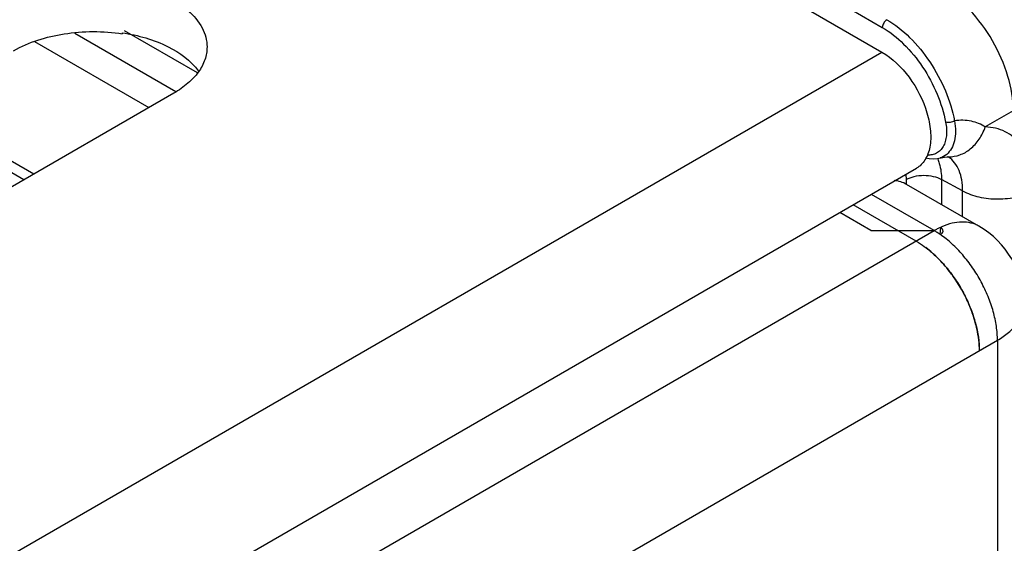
# Model space of a CAD drawing. Header units: inches. Extents: x 0 to 34, y 0 to 22.
# Tile 47 of 145: x 4.546 to 5.123, y 16.508 to 16.815. Entities that reach past the tile are written whole.
import ezdxf

# ---------------------------------------------------------------- set-up
doc = ezdxf.new("R2010")
doc.units = ezdxf.units.IN
doc.header["$LTSCALE"] = 1.87
doc.header["$MEASUREMENT"] = 0
doc.layers.get('0').update_dxf_attribs({"linetype": 'CONTINUOUS'})
doc.layers.add('02___PRT_ALL_AXES', color=7, linetype='CONTINUOUS')
doc.layers.add('03___PRT_ALL_CURVES', color=7, linetype='CONTINUOUS')

msp = doc.modelspace()

# ---------------------------------------------------------------- linework, layer by layer
at = {"color": 7, "linetype": 'CONTINUOUS'}
for p, q in [((3.24872, 17.83664), (5.05131, 16.79585)), ((3.59101, 17.66112), (5.05156, 16.81033)), ((4.55444, 16.80209), (4.62152, 16.76335)), ((4.57798, 16.80702), (4.63737, 16.77273)), ((4.6059, 16.80718), (4.6059, 16.80663)), ((3.55047, 15.92929), (5.05131, 16.79585)), ((4.55397, 16.72435), (4.48547, 16.76391)), ((5.12834, 16.76143), (5.11195, 16.75196)), ((4.5482, 16.72102), (4.4797, 16.76057)), ((5.09038, 16.7345), (5.09046, 16.73449)), ((3.57072, 15.86114), (5.07156, 16.72771)), ((5.06539, 16.72415), (5.06556, 16.72112)), ((5.06556, 16.72112), (5.06556, 16.71835)), ((5.08626, 16.72122), (5.08626, 16.70646)), ((5.09866, 16.71452), (5.08626, 16.72122)), ((5.09866, 16.69929), (5.09866, 16.71452)), ((5.08564, 16.69308), (5.0853, 16.68887))]:
    msp.add_line(p, q, dxfattribs=at)
at = {"color": 3, "linetype": 'CONTINUOUS'}
for p, q in [((4.60704, 16.80861), (4.64972, 16.78397)), ((5.10823, 16.69377), (5.0658, 16.71827)), ((5.08198, 16.69117), (5.04513, 16.71245)), ((5.07137, 16.68505), (5.03452, 16.70632)), ((5.04485, 16.69117), (5.02657, 16.70173)), ((3.46413, 15.75705), (5.08198, 16.69117)), ((5.04485, 16.69117), (5.08198, 16.69117)), ((5.08715, 16.69075), (5.08699, 16.69174)), ((5.08699, 16.69019), (5.08715, 16.69075)), ((3.50125, 15.69275), (5.1191, 16.62687))]:
    msp.add_line(p, q, dxfattribs=at)
at = {"color": 7, "linetype": 'CONTINUOUS'}
for points in [[(5.07692, 16.73388), (5.07897, 16.7334), (5.0815, 16.73321), (5.08393, 16.73342), (5.08539, 16.73377)], [(5.08539, 16.73377), (5.08598, 16.73393), (5.08796, 16.73434), (5.08954, 16.73449), (5.09038, 16.7345)]]:
    msp.add_lwpolyline(points, dxfattribs=at)
for centre, radius, start, end in [((5.06344, 16.72445), 0.02239, 23.06816, 23.72096), ((5.08221, 16.72191), 0.01481, 57.02471, 58.55415)]:
    msp.add_arc(centre, radius, start, end, dxfattribs=at)
at = {"color": 3, "linetype": 'CONTINUOUS'}
for centre, radius, start, end in [((5.10568, 16.65015), 0.04737, 117.49248, 120.02529), ((5.10406, 16.65331), 0.04382, 114.8422, 117.51032), ((5.10293, 16.65573), 0.04116, 113.63526, 114.83621), ((5.08198, 16.64831), 0.0525, 360, 59.9984), ((5.05613, 16.64645), 0.05166, 57.59556, 59.97654), ((5.05411, 16.64329), 0.0554, 55.31021, 57.58285), ((5.03704, 16.62848), 0.06623, 48.40634, 52.86077), ((5.0339, 16.62492), 0.07098, 46.40208, 48.41607), ((5.03228, 16.62323), 0.07332, 45.20736, 46.40212), ((5.01902, 16.61195), 0.09076, 25.84422, 35.17789), ((5.02175, 16.61326), 0.08774, 23.015, 25.85154), ((5.03619, 16.61801), 0.07251, 12.38619, 15.60928)]:
    msp.add_arc(centre, radius, start, end, dxfattribs=at)
at = {"color": 7, "linetype": 'CONTINUOUS'}
for points, knots in [([(5.12834, 16.76143), (5.12834, 16.76825), (5.12579, 16.78264), (5.11688, 16.80288), (5.10384, 16.82076), (5.09267, 16.83021), (5.08676, 16.83365)], [0, 0, 0, 0, 0.237084, 0.499719, 0.762507, 1, 1, 1, 1]), ([(5.05423, 16.81486), (5.05345, 16.81441), (5.05221, 16.813), (5.05158, 16.81123), (5.05156, 16.81033)], [0, 0, 0, 0, 0.499161, 1, 1, 1, 1]), ([(5.05423, 16.81486), (5.0591, 16.81202), (5.06847, 16.80451), (5.08004, 16.79024), (5.08899, 16.77362), (5.09277, 16.76153), (5.0939, 16.75549)], [0, 0, 0, 0, 0.231008, 0.48585, 0.748194, 1, 1, 1, 1]), ([(5.05156, 16.81033), (5.05613, 16.80767), (5.0649, 16.80063), (5.07573, 16.78727), (5.0841, 16.77169), (5.08763, 16.76037), (5.08869, 16.75471)], [0, 0, 0, 0, 0.23099, 0.485809, 0.748152, 1, 1, 1, 1]), ([(4.6059, 16.80718), (4.61516, 16.80579), (4.63169, 16.80122), (4.6461, 16.7909), (4.65052, 16.78473)], [0, 0, 0, 0, 0.552517, 1, 1, 1, 1]), ([(5.05131, 16.79585), (5.05757, 16.79223), (5.06857, 16.78129), (5.07721, 16.76441), (5.08015, 16.75005), (5.07992, 16.74053), (5.07725, 16.73263), (5.07358, 16.72888), (5.07156, 16.72771)], [0, 0, 0, 0, 0.269917, 0.561332, 0.695473, 0.81314, 0.912851, 1, 1, 1, 1]), ([(5.11195, 16.75196), (5.10946, 16.75351), (5.10358, 16.75593), (5.09715, 16.7561), (5.0939, 16.75549)], [0, 0, 0, 0, 0.470388, 1, 1, 1, 1]), ([(5.08869, 16.75471), (5.08917, 16.75213), (5.08947, 16.74829), (5.08861, 16.74352), (5.08742, 16.74056), (5.08569, 16.73817), (5.08344, 16.73646), (5.08077, 16.73552), (5.07886, 16.73544), (5.0779, 16.73551)], [0, 0, 0, 0, 0.306093, 0.440669, 0.562728, 0.674592, 0.780715, 0.887146, 1, 1, 1, 1]), ([(5.0939, 16.75549), (5.0931, 16.75505), (5.09136, 16.75456), (5.08952, 16.75449), (5.08869, 16.75471)], [0, 0, 0, 0, 0.515508, 1, 1, 1, 1]), ([(5.0939, 16.75549), (5.09425, 16.75348), (5.09462, 16.74959), (5.09407, 16.74405), (5.09238, 16.73935), (5.09043, 16.73685), (5.08931, 16.7359)], [0, 0, 0, 0, 0.292814, 0.556718, 0.790511, 1, 1, 1, 1]), ([(5.09038, 16.7345), (5.09263, 16.73445), (5.09729, 16.73524), (5.10356, 16.73891), (5.10868, 16.74466), (5.11104, 16.74941), (5.11195, 16.75196)], [0, 0, 0, 0, 0.228177, 0.467678, 0.724966, 1, 1, 1, 1]), ([(5.14005, 16.71473), (5.14005, 16.71981), (5.13906, 16.72931), (5.13427, 16.74001), (5.12857, 16.74612), (5.12362, 16.7494), (5.11799, 16.75143), (5.11399, 16.75191), (5.11195, 16.75196)], [0, 0, 0, 0, 0.29271, 0.543456, 0.658173, 0.769823, 0.882467, 1, 1, 1, 1]), ([(5.08404, 16.73322), (5.08441, 16.73236), (5.08578, 16.7285), (5.08625, 16.72436), (5.08626, 16.72122)], [0, 0, 0, 0, 0.230953, 1, 1, 1, 1]), ([(5.09866, 16.71452), (5.09868, 16.71666), (5.0984, 16.72075), (5.09685, 16.72641), (5.0942, 16.73107), (5.09168, 16.7334), (5.09032, 16.73429)], [0, 0, 0, 0, 0.288339, 0.547507, 0.781559, 1, 1, 1, 1]), ([(5.06556, 16.72112), (5.06703, 16.72197), (5.07043, 16.72321), (5.07588, 16.72382), (5.08134, 16.72326), (5.08477, 16.72205), (5.08626, 16.72122)], [0, 0, 0, 0, 0.236704, 0.498908, 0.761706, 1, 1, 1, 1]), ([(5.09866, 16.71452), (5.10164, 16.71286), (5.1085, 16.71045), (5.11943, 16.70933), (5.13032, 16.71056), (5.13713, 16.71304), (5.14005, 16.71473)], [0, 0, 0, 0, 0.238294, 0.501092, 0.763296, 1, 1, 1, 1])]:
    msp.add_open_spline(points, degree=3, knots=knots, dxfattribs=at)
at = {"color": 3, "linetype": 'CONTINUOUS'}
for points, knots in [([(4.54216, 16.79664), (4.55116, 16.80183), (4.57255, 16.80829), (4.59464, 16.80833), (4.6059, 16.80663)], [0, 0, 0, 0, 0.477085, 1, 1, 1, 1]), ([(5.0658, 16.71827), (5.06472, 16.71889), (5.06238, 16.71993), (5.05988, 16.72045), (5.0586, 16.72059)], [0, 0, 0, 0, 0.492837, 1, 1, 1, 1]), ([(5.08699, 16.69174), (5.08693, 16.69187), (5.08659, 16.69242), (5.08607, 16.69283), (5.08564, 16.69308)], [0, 0, 0, 0, 0.22557, 1, 1, 1, 1]), ([(5.10823, 16.69377), (5.1075, 16.69419), (5.10597, 16.69493), (5.10265, 16.69599), (5.09805, 16.69645), (5.09223, 16.69563), (5.08838, 16.69429), (5.08643, 16.69343)], [0, 0, 0, 0, 0.111707, 0.22491, 0.460928, 0.717854, 1, 1, 1, 1]), ([(5.08564, 16.68884), (5.0858, 16.68893), (5.08633, 16.68928), (5.08679, 16.68977), (5.08699, 16.69019)], [0, 0, 0, 0, 0.277733, 1, 1, 1, 1]), ([(5.1191, 16.62687), (5.1191, 16.62961), (5.11863, 16.63531), (5.11675, 16.64392), (5.11371, 16.65268), (5.10963, 16.66129), (5.10464, 16.66947), (5.0989, 16.67696), (5.0926, 16.68349), (5.08799, 16.68722), (5.08564, 16.68884)], [0, 0, 0, 0, 0.112965, 0.234617, 0.362521, 0.494152, 0.626582, 0.756836, 0.882225, 1, 1, 1, 1]), ([(5.07137, 16.68505), (5.07186, 16.68476), (5.07387, 16.68356), (5.0758, 16.68221), (5.07721, 16.68114)], [0, 0, 0, 0, 0.243194, 1, 1, 1, 1]), ([(5.07721, 16.68114), (5.07944, 16.67944), (5.08379, 16.67564), (5.08972, 16.66911), (5.09509, 16.66175), (5.09974, 16.6538), (5.10352, 16.64549), (5.10632, 16.63708), (5.10806, 16.62883), (5.10849, 16.62338), (5.10849, 16.62075)], [0, 0, 0, 0, 0.119892, 0.246361, 0.376911, 0.508993, 0.63985, 0.766807, 0.887548, 1, 1, 1, 1]), ([(5.0932, 16.66424), (5.0925, 16.66524), (5.08965, 16.66911), (5.08648, 16.67274), (5.08394, 16.67526)], [0, 0, 0, 0, 0.254942, 1, 1, 1, 1]), ([(5.10603, 16.63752), (5.1058, 16.63837), (5.10478, 16.64177), (5.10355, 16.6451), (5.1025, 16.64756)], [0, 0, 0, 0, 0.245825, 1, 1, 1, 1]), ([(5.1191, 16.62687), (5.1214, 16.6282), (5.12558, 16.63108), (5.12986, 16.63557), (5.13226, 16.63943), (5.13353, 16.64233), (5.1343, 16.6453), (5.13448, 16.64731), (5.13448, 16.64831)], [0, 0, 0, 0, 0.289298, 0.548324, 0.667751, 0.781754, 0.891893, 1, 1, 1, 1]), ([(5.10849, 16.62075), (5.10849, 16.62284), (5.10822, 16.62714), (5.10749, 16.6314), (5.10702, 16.63357)], [0, 0, 0, 0, 0.484512, 1, 1, 1, 1])]:
    msp.add_open_spline(points, degree=3, knots=knots, dxfattribs=at)
at = {"color": 7, "linetype": 'CONTINUOUS'}
for points in [[(5.08931, 16.7359), (5.08818, 16.73494), (5.08682, 16.73419), (5.08539, 16.73377)], [(5.09032, 16.73429), (5.0903, 16.7343), (5.09028, 16.73431), (5.09027, 16.73433)]]:
    msp.add_open_spline(points, degree=3, dxfattribs=at)
at = {"layer": '02___PRT_ALL_AXES', "color": 7, "linetype": 'CONTINUOUS'}
msp.add_line((4.63611, 16.77178), (4.22897, 16.5367), dxfattribs=at)
at = {"layer": '02___PRT_ALL_AXES', "color": 3, "linetype": 'CONTINUOUS'}
msp.add_line((5.1191, 16.62687), (5.1191, 15.1347), dxfattribs=at)
at = {"layer": '02___PRT_ALL_AXES', "color": 7, "linetype": 'CONTINUOUS'}
for points, knots in [([(4.54216, 16.82603), (4.54708, 16.82887), (4.55821, 16.83346), (4.57636, 16.83709), (4.59555, 16.83763), (4.61422, 16.835), (4.63088, 16.82944), (4.64422, 16.82131), (4.65326, 16.81103), (4.65557, 16.80274), (4.65557, 16.79891)], [0, 0, 0, 0, 0.128827, 0.270562, 0.417879, 0.562378, 0.696193, 0.813587, 0.913061, 1, 1, 1, 1]), ([(4.65557, 16.79891), (4.65557, 16.79637), (4.65464, 16.7911), (4.65064, 16.78375), (4.64432, 16.77711), (4.63903, 16.77346), (4.63611, 16.77178)], [0, 0, 0, 0, 0.21779, 0.450922, 0.710305, 1, 1, 1, 1])]:
    msp.add_open_spline(points, degree=3, knots=knots, dxfattribs=at)
at = {"layer": '03___PRT_ALL_CURVES', "color": 4, "linetype": 'CONTINUOUS'}
for p, q in [((4.60704, 16.80861), (4.64972, 16.78397)), ((4.57798, 16.80702), (4.63737, 16.77273))]:
    msp.add_line(p, q, dxfattribs=at)

doc.saveas('drawing.dxf')
